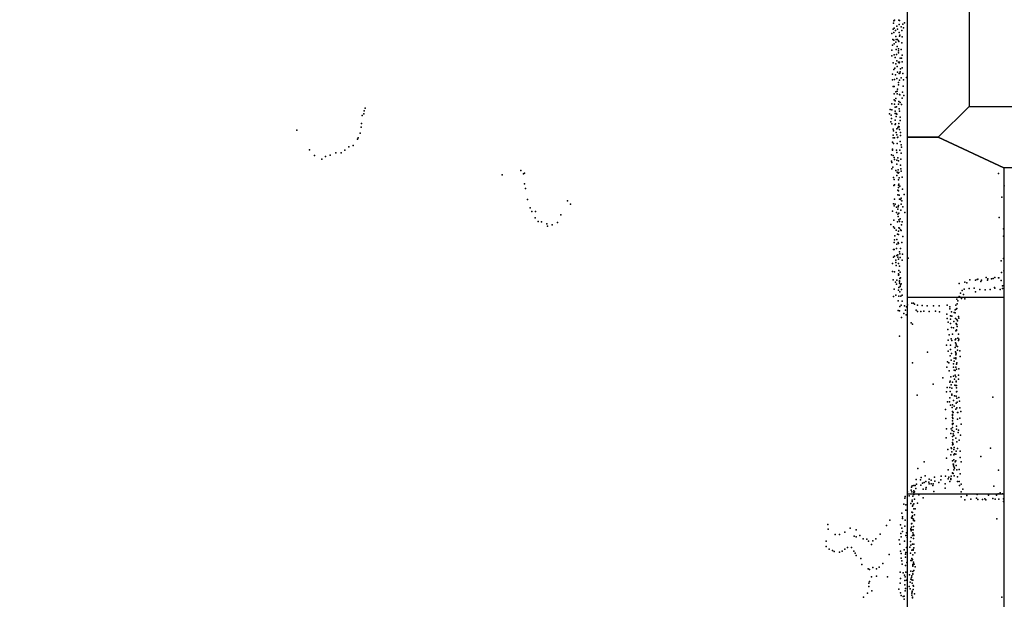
# Model space of a CAD drawing. Extents: x -15849 to -3885, y -12931 to 26984.
# Tile 9 of 21: x -11518 to -6726, y -1709 to 1114. Entities that reach past the tile are written whole.
import ezdxf

# ---------------------------------------------------------------- set-up
doc = ezdxf.new("R2010")
doc.units = 0
for name, color, linetype in [('DOORS', 7, 'continuous'), ('P', 9, 'continuous'), ('ROOMS', 1, 'continuous'), ('WALLS', 3, 'continuous')]:
    doc.layers.add(name, color=color, linetype=linetype)

msp = doc.modelspace()

# ---------------------------------------------------------------- linework, layer by layer
at = {"layer": 'DOORS'}
msp.add_lwpolyline([(-7198.2, -1197.3), (-7198.2, -237.3), (-6728.2, -237.3), (-6728.2, -1197.3), (-7198.2, -1197.3)], dxfattribs=at)
at = {"layer": 'P'}
for p in [(-7264, 1108), (-7260, 1112), (-7239, 1112), (-7237, 1109), (-7267, 1068), (-7266, 1096), (-7263, 1072), (-7256, 1061), (-7249, 1082), (-7246, 1068), (-7238, 1090), (-7229, 1079), (-7225, 1061), (-7221, 1092), (-7217, 1074), (-7212, 1099), (-7274, 1047), (-7269, 1018), (-7264, 1052), (-7264, 1014), (-7254, 1032), (-7253, 1018), (-7246, 1017), (-7241, 1010), (-7240, 1007), (-7238, 1051), (-7236, 1033), (-7235, 1039), (-7223, 1031), (-7274, 966), (-7270, 990), (-7263, 996), (-7254, 1005), (-7253, 969), (-7248, 983), (-7241, 972), (-7241, 962), (-7229, 968), (-7225, 1001), (-7274, 937), (-7263, 943), (-7257, 930), (-7251, 945), (-7250, 914), (-7242, 953), (-7234, 926), (-7227, 926), (-7223, 941), (-7267, 903), (-7264, 871), (-7259, 878), (-7254, 899), (-7248, 885), (-7241, 907), (-7238, 904), (-7237, 907), (-7231, 875), (-7223, 909), (-7223, 879), (-7271, 849), (-7271, 821), (-7261, 822), (-7256, 846), (-7249, 828), (-7246, 858), (-7238, 851), (-7236, 819), (-7235, 853), (-7234, 859), (-7228, 831), (-7221, 851), (-7217, 821), (-7202, 833), (-7267, 788), (-7262, 789), (-7246, 776), (-7242, 808), (-7241, 797), (-7219, 790), (-7263, 723), (-7262, 753), (-7255, 763), (-7255, 730), (-7247, 766), (-7247, 753), (-7237, 750), (-7235, 747), (-7223, 731), (-7222, 761), (-7215, 744), (-9837, 683), (-7282, 676), (-7274, 674), (-7273, 704), (-7261, 703), (-7258, 718), (-7258, 687), (-7251, 689), (-7242, 702), (-7239, 716), (-7238, 680), (-7234, 711), (-7226, 700), (-9851, 647), (-9844, 655), (-9842, 670), (-7285, 656), (-7277, 648), (-7276, 633), (-7258, 669), (-7257, 657), (-7257, 624), (-7252, 657), (-7252, 642), (-7249, 654), (-7236, 668), (-7234, 639), (-10170, 576), (-9856, 591), (-9854, 609), (-7278, 617), (-7273, 606), (-7268, 581), (-7257, 603), (-7256, 607), (-7249, 583), (-7244, 587), (-7242, 594), (-7239, 608), (-7238, 592), (-7237, 579), (-7234, 622), (-9874, 532), (-9870, 539), (-9861, 561), (-7268, 551), (-7268, 538), (-7265, 572), (-7261, 538), (-7252, 565), (-7250, 553), (-7246, 540), (-7244, 541), (-7232, 564), (-7232, 550), (-10107, 480), (-9917, 494), (-9895, 501), (-7271, 517), (-7270, 483), (-7265, 510), (-7248, 510), (-7233, 521), (-7228, 505), (-7227, 493), (-10084, 453), (-10047, 435), (-10029, 448), (-10007, 454), (-9979, 466), (-9953, 465), (-9935, 479), (-7275, 455), (-7270, 478), (-7267, 453), (-7262, 443), (-7260, 433), (-7251, 479), (-7249, 467), (-7245, 441), (-7235, 478), (-7230, 434), (-7228, 463), (-7276, 424), (-7273, 419), (-7273, 388), (-7269, 396), (-7249, 429), (-7249, 410), (-7242, 427), (-7231, 405), (-7230, 388), (-9170, 359), (-9079, 379), (-9067, 363), (-9061, 367), (-7265, 346), (-7262, 336), (-7254, 379), (-7250, 355), (-7247, 371), (-7243, 383), (-7243, 366), (-7239, 369), (-7238, 343), (-7228, 376), (-7223, 347), (-6754, 364), (-9061, 314), (-9057, 291), (-7264, 307), (-7261, 309), (-7242, 334), (-7241, 308), (-7241, 296), (-7239, 313), (-7235, 303), (-7222, 289), (-6727, 305), (-7261, 240), (-7245, 283), (-7244, 260), (-7242, 281), (-7238, 259), (-7228, 245), (-7213, 262), (-6739, 249), (-9046, 238), (-9034, 197), (-8852, 232), (-8838, 216), (-7265, 217), (-7263, 208), (-7257, 216), (-7251, 200), (-7243, 202), (-7241, 209), (-7237, 239), (-7232, 238), (-7228, 216), (-7225, 231), (-7221, 202), (-9026, 180), (-9009, 149), (-9008, 179), (-8884, 163), (-7271, 182), (-7251, 175), (-7245, 191), (-7244, 167), (-7243, 156), (-7239, 171), (-7233, 144), (-7230, 186), (-7211, 175), (-6751, 151), (-8995, 131), (-8979, 129), (-8953, 119), (-8950, 109), (-8926, 114), (-8900, 126), (-7279, 116), (-7265, 105), (-7264, 137), (-7261, 99), (-7246, 129), (-7240, 100), (-7239, 139), (-7237, 99), (-7236, 131), (-7227, 115), (-7224, 129), (-7259, 61), (-7253, 89), (-7246, 70), (-7242, 84), (-7242, 67), (-7232, 90), (-7229, 87), (-7221, 58), (-6730, 95), (-6730, 59), (-7263, 28), (-7261, 41), (-7250, 44), (-7250, 21), (-7243, 29), (-7242, 24), (-7225, 29), (-7265, -6), (-7265, -43), (-7263, -6), (-7261, -38), (-7251, -1), (-7249, -34), (-7245, -43), (-7244, -32), (-7236, -17), (-7235, -26), (-7234, -44), (-7232, -1), (-7222, -28), (-7271, -73), (-7255, -68), (-7254, -57), (-7252, -84), (-7241, -52), (-7241, -74), (-7236, -87), (-7224, -57), (-7195, -48), (-6742, -60), (-6731, -50), (-7270, -112), (-7260, -114), (-7242, -124), (-7242, -130), (-7239, -107), (-7239, -129), (-7233, -115), (-6815, -141), (-6772, -141), (-6754, -143), (-6753, -143), (-6740, -117), (-6728, -110), (-7268, -153), (-7256, -165), (-7251, -174), (-7249, -155), (-7239, -191), (-7236, -158), (-7236, -162), (-7236, -169), (-7235, -147), (-7234, -186), (-7232, -144), (-7231, -178), (-7229, -172), (-6946, -171), (-6919, -165), (-6908, -167), (-6894, -153), (-6866, -154), (-6859, -151), (-6856, -150), (-6840, -162), (-6837, -154), (-6809, -154), (-6807, -149), (-6788, -149), (-6781, -147), (-6774, -191), (-6741, -157), (-6736, -183), (-6729, -181), (-7265, -235), (-7263, -198), (-7254, -227), (-7242, -203), (-7239, -233), (-7235, -211), (-7230, -233), (-7227, -200), (-7224, -228), (-6946, -234), (-6942, -237), (-6939, -218), (-6932, -205), (-6925, -225), (-6922, -199), (-6897, -196), (-6873, -194), (-6867, -211), (-6845, -200), (-6819, -202), (-6795, -200), (-6772, -194), (-6746, -201), (-6735, -196), (-7243, -256), (-7235, -283), (-7229, -277), (-7223, -257), (-7212, -280), (-7203, -284), (-7197, -275), (-7177, -267), (-7168, -267), (-7164, -272), (-7149, -276), (-7126, -278), (-7102, -280), (-7071, -279), (-7044, -279), (-7005, -276), (-6991, -285), (-6963, -277), (-6957, -247), (-6956, -270), (-6952, -256), (-6934, -244), (-6919, -245), (-7243, -303), (-7237, -304), (-7216, -317), (-7207, -301), (-7204, -323), (-7155, -301), (-7149, -308), (-7133, -308), (-7118, -306), (-7092, -307), (-7062, -306), (-7041, -309), (-7006, -320), (-6992, -294), (-6989, -328), (-6984, -309), (-6981, -330), (-6970, -313), (-6966, -300), (-6965, -314), (-6960, -296), (-6957, -292), (-6950, -331), (-7226, -337), (-7180, -363), (-7174, -369), (-7005, -341), (-7000, -360), (-6989, -344), (-6988, -365), (-6972, -356), (-6964, -342), (-6961, -366), (-6959, -371), (-6958, -346), (-6957, -370), (-6956, -380), (-6954, -352), (-6948, -340), (-7237, -428), (-7002, -395), (-6995, -421), (-6983, -385), (-6979, -417), (-6973, -387), (-6963, -401), (-6959, -396), (-6959, -400), (-6949, -417), (-7007, -471), (-6999, -447), (-6989, -472), (-6985, -440), (-6982, -448), (-6966, -445), (-6964, -460), (-6962, -440), (-6960, -466), (-6960, -475), (-6954, -477), (-6952, -437), (-6950, -448), (-6947, -442), (-7100, -505), (-7000, -500), (-6990, -524), (-6989, -493), (-6983, -512), (-6965, -482), (-6964, -504), (-6963, -519), (-6962, -509), (-6961, -514), (-6954, -496), (-6943, -499), (-6941, -527), (-7174, -557), (-7003, -552), (-6996, -557), (-6985, -544), (-6973, -563), (-6970, -534), (-6970, -550), (-6962, -533), (-6962, -538), (-6959, -564), (-6957, -557), (-7006, -579), (-6995, -597), (-6973, -578), (-6973, -622), (-6970, -593), (-6966, -595), (-6965, -618), (-6963, -578), (-6959, -588), (-6950, -618), (-6947, -587), (-7073, -661), (-7025, -631), (-6992, -652), (-6990, -647), (-6987, -626), (-6985, -664), (-6978, -652), (-6968, -637), (-6967, -666), (-6963, -668), (-6962, -625), (-6960, -647), (-6960, -650), (-6959, -667), (-6949, -637), (-7151, -715), (-7008, -698), (-7005, -677), (-6992, -678), (-6990, -697), (-6982, -710), (-6981, -681), (-6981, -714), (-6968, -718), (-6959, -679), (-6959, -699), (-6957, -697), (-7003, -747), (-6993, -747), (-6991, -727), (-6989, -764), (-6979, -762), (-6973, -740), (-6961, -720), (-6960, -754), (-6957, -729), (-6956, -749), (-6947, -726), (-6944, -744), (-6782, -725), (-7012, -784), (-6980, -775), (-6979, -795), (-6979, -809), (-6978, -814), (-6975, -799), (-6971, -769), (-6962, -783), (-6957, -777), (-6955, -800), (-6952, -800), (-6943, -776), (-6938, -795), (-7011, -829), (-6979, -840), (-6978, -824), (-6978, -853), (-6978, -858), (-6977, -828), (-6975, -853), (-6954, -832), (-6943, -827), (-6936, -856), (-7007, -879), (-6986, -902), (-6985, -879), (-6980, -887), (-6978, -873), (-6975, -903), (-6972, -892), (-6959, -866), (-6959, -881), (-6951, -897), (-6950, -885), (-6939, -910), (-7009, -923), (-6979, -956), (-6978, -916), (-6978, -946), (-6977, -932), (-6977, -952), (-6976, -953), (-6972, -911), (-6963, -924), (-6957, -942), (-6946, -934), (-7002, -980), (-6987, -1005), (-6985, -972), (-6983, -975), (-6981, -990), (-6972, -980), (-6972, -1005), (-6970, -969), (-6968, -1000), (-6963, -1002), (-6961, -988), (-6955, -975), (-6942, -987), (-6794, -973), (-7117, -1039), (-7007, -1021), (-6978, -1034), (-6978, -1035), (-6975, -1051), (-6974, -1051), (-6972, -1029), (-6965, -1039), (-6962, -1034), (-6941, -1018), (-6937, -1039), (-6840, -1014), (-7147, -1072), (-7000, -1078), (-6978, -1093), (-6978, -1095), (-6975, -1096), (-6974, -1059), (-6972, -1078), (-6970, -1065), (-6969, -1071), (-6960, -1057), (-6957, -1078), (-6946, -1077), (-6941, -1098), (-6755, -1080), (-7155, -1125), (-7154, -1149), (-7134, -1127), (-7131, -1116), (-7125, -1143), (-7116, -1140), (-7112, -1108), (-7108, -1135), (-7094, -1138), (-7092, -1124), (-7092, -1146), (-7082, -1129), (-7082, -1146), (-7072, -1146), (-7066, -1114), (-7064, -1134), (-7045, -1140), (-7035, -1127), (-7034, -1110), (-7014, -1147), (-7013, -1110), (-6999, -1122), (-6997, -1114), (-6992, -1136), (-6987, -1126), (-6986, -1121), (-6985, -1110), (-6970, -1107), (-6955, -1112), (-6954, -1136), (-6946, -1135), (-6937, -1148), (-7197, -1186), (-7180, -1178), (-7178, -1163), (-7177, -1185), (-7175, -1157), (-7167, -1180), (-7166, -1154), (-7166, -1189), (-7163, -1186), (-7161, -1154), (-7160, -1154), (-7157, -1169), (-7133, -1153), (-7122, -1173), (-7108, -1173), (-7107, -1165), (-7075, -1154), (-7069, -1184), (-7015, -1167), (-6945, -1155), (-6937, -1186), (-6929, -1172), (-6777, -1158), (-6757, -1196), (-6746, -1190), (-6736, -1195), (-7210, -1216), (-7209, -1209), (-7190, -1205), (-7181, -1242), (-7175, -1226), (-7175, -1233), (-7171, -1207), (-7166, -1198), (-7166, -1244), (-7163, -1222), (-7149, -1241), (-7143, -1200), (-7122, -1214), (-6937, -1210), (-6919, -1224), (-6909, -1204), (-6890, -1222), (-6862, -1216), (-6858, -1198), (-6855, -1223), (-6833, -1223), (-6822, -1219), (-6816, -1225), (-6803, -1201), (-6782, -1218), (-6771, -1221), (-6765, -1201), (-6753, -1222), (-6731, -1220), (-6731, -1232), (-7225, -1289), (-7216, -1246), (-7206, -1275), (-7205, -1249), (-7177, -1284), (-7174, -1255), (-7173, -1286), (-7172, -1250), (-7167, -1268), (-7160, -1269), (-7284, -1324), (-7222, -1308), (-7222, -1315), (-7209, -1323), (-7178, -1312), (-7178, -1341), (-7177, -1339), (-7176, -1313), (-7175, -1305), (-7174, -1303), (-7173, -1315), (-7169, -1318), (-7168, -1325), (-7164, -1297), (-7163, -1326), (-6762, -1317), (-7586, -1345), (-7584, -1368), (-7503, -1382), (-7476, -1362), (-7448, -1371), (-7299, -1349), (-7231, -1347), (-7230, -1388), (-7225, -1362), (-7222, -1379), (-7211, -1352), (-7203, -1385), (-7181, -1366), (-7181, -1369), (-7179, -1375), (-7178, -1357), (-7176, -1370), (-7172, -1385), (-7170, -1370), (-7168, -1355), (-7594, -1426), (-7549, -1394), (-7528, -1393), (-7457, -1401), (-7447, -1405), (-7429, -1399), (-7414, -1414), (-7395, -1416), (-7388, -1425), (-7367, -1424), (-7352, -1414), (-7330, -1391), (-7238, -1419), (-7228, -1405), (-7212, -1425), (-7205, -1398), (-7199, -1408), (-7183, -1427), (-7180, -1408), (-7174, -1399), (-7169, -1393), (-7169, -1412), (-7167, -1399), (-7594, -1451), (-7578, -1464), (-7562, -1472), (-7555, -1476), (-7528, -1480), (-7516, -1475), (-7502, -1464), (-7490, -1456), (-7470, -1456), (-7458, -1474), (-7453, -1484), (-7373, -1442), (-7235, -1441), (-7232, -1475), (-7213, -1468), (-7205, -1481), (-7203, -1457), (-7186, -1455), (-7183, -1485), (-7182, -1445), (-7176, -1469), (-7174, -1440), (-7170, -1466), (-7170, -1470), (-7167, -1440), (-7167, -1458), (-7162, -1483), (-7447, -1495), (-7425, -1511), (-7286, -1491), (-7229, -1508), (-7228, -1486), (-7225, -1522), (-7207, -1489), (-7207, -1504), (-7200, -1530), (-7181, -1520), (-7176, -1510), (-7176, -1520), (-7174, -1515), (-7172, -1493), (-7169, -1528), (-7419, -1540), (-7389, -1560), (-7382, -1564), (-7367, -1554), (-7349, -1560), (-7336, -1553), (-7317, -1535), (-7234, -1576), (-7223, -1538), (-7218, -1580), (-7207, -1545), (-7206, -1576), (-7182, -1572), (-7171, -1539), (-7171, -1543), (-7171, -1547), (-7171, -1573), (-7169, -1536), (-7167, -1568), (-7165, -1537), (-7160, -1551), (-7382, -1623), (-7372, -1599), (-7349, -1597), (-7295, -1600), (-7232, -1608), (-7212, -1591), (-7210, -1618), (-7209, -1600), (-7203, -1616), (-7187, -1589), (-7185, -1625), (-7182, -1611), (-7178, -1602), (-7176, -1594), (-7176, -1614), (-7172, -1615), (-7171, -1585), (-7171, -1586), (-7386, -1646), (-7385, -1630), (-7371, -1668), (-7240, -1659), (-7233, -1630), (-7231, -1677), (-7211, -1638), (-7209, -1668), (-7208, -1656), (-7190, -1646), (-7185, -1658), (-7175, -1631), (-7175, -1670), (-7175, -1673), (-7170, -1642), (-7170, -1661), (-7168, -1645), (-7411, -1698), (-7392, -1679), (-7228, -1690), (-7218, -1696), (-7214, -1694), (-7213, -1708), (-7177, -1689), (-7176, -1679), (-7174, -1699), (-7174, -1702), (-7163, -1683), (-6738, -1698)]:
    msp.add_point(p, dxfattribs=at)
at = {"layer": 'ROOMS'}
for points in [[(-7198.2, -2742.2), (-7198.2, 541.5), (-7198.2, 541.5), (-7198.2, 9140.4), (-11000.4, 9140.4), (-12373.8, 9140.4), (-13796.7, 9140.4), (-15154.4, 9140.4), (-15154.4, -2742.2), (-11393.4, -2742.2), (-7198.2, -2742.2)], [(-6728.8, -7536), (-6728.8, -7577.3), (-4184.8, -7577.3), (-4184.8, -4529.6), (-5256.5, -4529.6), (-5376.5, -4529.6), (-5376.5, -2185.2), (-5376.5, -2185.2), (-5376.4, 391.5), (-6728.2, 391.5), (-6728.2, -2802.2), (-6726.8, -2802.2), (-6726.8, -4300.4), (-6726.8, -7536)]]:
    msp.add_lwpolyline(points, dxfattribs=at)
at = {"layer": 'WALLS'}
for points in [[(-6898.2, 9140.4), (-6898.2, 691.5), (-7048.2, 541.5), (-7198.2, 541.5), (-7198.2, 9140.4), (-7048.2, 9140.4)], [(-6898.2, 691.5), (-5316.3, 691.5), (-5316.3, 541.5), (-5376.4, 391.5), (-6728.2, 391.5), (-7048.2, 541.5)], [(-7198.2, -2742.2), (-7198.2, 541.5), (-7048.2, 541.5), (-6728.2, 391.5), (-6728.2, -2802.2), (-7048.2, -2802.2)]]:
    msp.add_lwpolyline(points, dxfattribs=at)

doc.saveas('drawing.dxf')
